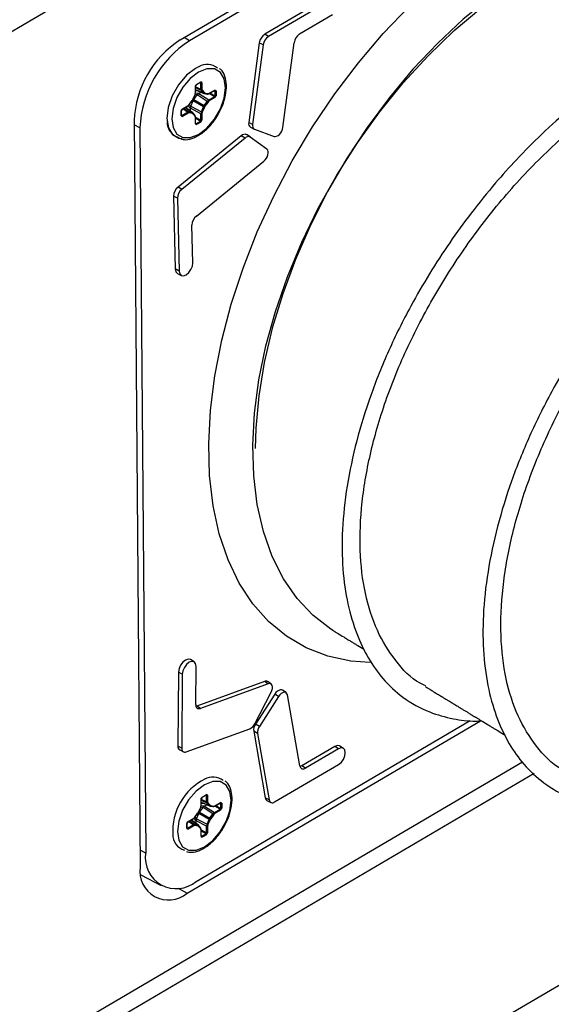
# Model space of a CAD drawing. Header units: inches. Extents: x 0.3 to 33.8, y 0.2 to 21.7.
# Tile 187 of 209: x 29.926 to 30.331, y 15.038 to 15.788. Entities that reach past the tile are written whole.
import ezdxf

# ---------------------------------------------------------------- set-up
doc = ezdxf.new("R2010")
doc.units = ezdxf.units.IN
doc.header["$MEASUREMENT"] = 0

msp = doc.modelspace()

# ---------------------------------------------------------------- linework, layer by layer
at = {"color": 7, "linetype": 'Continuous', "lineweight": 25}
for p, q in [((31.03787, 16.4363), (29.55301, 15.56342)), ((30.04861, 15.7731), (30.54356, 16.06406)), ((30.53653, 16.05503), (30.05572, 15.77238)), ((30.16164, 15.80609), (30.11293, 15.77731)), ((30.16447, 15.80434), (30.11576, 15.77556)), ((30.1395, 15.77757), (30.16459, 15.79239)), ((30.11576, 15.77556), (30.11293, 15.77731)), ((30.05572, 15.77238), (30.05162, 15.77487)), ((30.10879, 15.77082), (30.10082, 15.71022)), ((30.11172, 15.76922), (30.10375, 15.70862)), ((30.11172, 15.76922), (30.10879, 15.77082)), ((30.12677, 15.70632), (30.13526, 15.77092)), ((30.06097, 15.73914), (30.06012, 15.73767)), ((30.06085, 15.73886), (30.06418, 15.74078)), ((30.06097, 15.73914), (30.0643, 15.74106)), ((30.06434, 15.74055), (30.064, 15.74068)), ((30.0642, 15.74083), (30.06434, 15.74055)), ((30.06515, 15.74057), (30.0643, 15.74106)), ((30.06434, 15.73559), (30.06434, 15.74055)), ((30.06515, 15.74057), (30.06515, 15.73561)), ((30.05831, 15.72786), (30.05985, 15.73148)), ((30.05843, 15.72787), (30.05998, 15.73149)), ((30.06162, 15.73112), (30.05996, 15.73144)), ((30.06278, 15.73219), (30.06011, 15.73248)), ((30.06012, 15.73271), (30.06012, 15.73767)), ((30.0603, 15.73295), (30.0603, 15.73792)), ((30.0603, 15.73743), (30.06434, 15.73559)), ((30.06468, 15.73445), (30.0603, 15.73645)), ((30.0603, 15.73521), (30.06622, 15.73261)), ((30.0603, 15.73509), (30.0666, 15.73232)), ((30.06104, 15.73477), (30.0603, 15.73472)), ((30.06213, 15.73429), (30.0603, 15.73424)), ((30.06278, 15.73219), (30.06456, 15.73322)), ((30.06278, 15.73219), (30.07036, 15.72728)), ((30.06622, 15.73261), (30.06468, 15.73445)), ((30.06542, 15.7347), (30.06696, 15.73285)), ((30.06693, 15.73222), (30.0693, 15.73181)), ((30.06746, 15.73257), (30.06982, 15.73215)), ((30.07062, 15.7321), (30.07492, 15.73458)), ((30.07466, 15.72977), (30.07063, 15.7321)), ((30.07075, 15.73237), (30.07505, 15.73485)), ((30.07147, 15.73258), (30.07508, 15.7305)), ((30.07508, 15.73434), (30.07475, 15.73448)), ((30.07495, 15.73462), (30.07508, 15.73434)), ((30.07589, 15.73436), (30.07505, 15.73485)), ((30.07508, 15.7305), (30.07508, 15.73434)), ((30.07589, 15.73436), (30.07589, 15.73052)), ((30.05545, 15.72385), (30.05781, 15.727)), ((30.0555, 15.72374), (30.05787, 15.72689)), ((30.05664, 15.72249), (30.05836, 15.72654)), ((30.05836, 15.72654), (30.05785, 15.72687)), ((30.06622, 15.722), (30.05836, 15.72654)), ((30.05898, 15.72761), (30.05844, 15.72789)), ((30.05898, 15.72761), (30.06162, 15.73112)), ((30.05898, 15.72761), (30.06684, 15.72307)), ((30.06921, 15.72622), (30.06162, 15.73112)), ((30.06684, 15.72307), (30.06921, 15.72622)), ((30.06982, 15.72572), (30.06746, 15.72257)), ((30.07036, 15.72728), (30.07466, 15.72977)), ((30.07505, 15.72906), (30.07075, 15.72657)), ((30.07508, 15.7305), (30.07466, 15.72977)), ((30.07505, 15.72906), (30.07589, 15.73052)), ((30.05022, 15.72052), (30.04938, 15.71906)), ((30.04938, 15.71521), (30.04938, 15.71906)), ((30.04955, 15.71546), (30.04955, 15.7193)), ((30.04983, 15.71544), (30.05413, 15.71792)), ((30.0501, 15.72025), (30.0544, 15.72273)), ((30.05022, 15.72052), (30.05452, 15.723)), ((30.05452, 15.71721), (30.05022, 15.71472)), ((30.05413, 15.71792), (30.05052, 15.72049)), ((30.05137, 15.72098), (30.05529, 15.71819)), ((30.05766, 15.71777), (30.05244, 15.7216)), ((30.05809, 15.71759), (30.05254, 15.72166)), ((30.05319, 15.72118), (30.05286, 15.72184)), ((30.05415, 15.72048), (30.05328, 15.72208)), ((30.0563, 15.72096), (30.05471, 15.72312)), ((30.05529, 15.71819), (30.05766, 15.71777)), ((30.05781, 15.71701), (30.05545, 15.71742)), ((30.05664, 15.72249), (30.05553, 15.72378)), ((30.0563, 15.7189), (30.0563, 15.72096)), ((30.06434, 15.71685), (30.0563, 15.72096)), ((30.05664, 15.72249), (30.06468, 15.71838)), ((30.05985, 15.71488), (30.05831, 15.71672)), ((30.05989, 15.71551), (30.05834, 15.71735)), ((30.06434, 15.71188), (30.06434, 15.71685)), ((30.06468, 15.71838), (30.06622, 15.722)), ((30.06515, 15.71687), (30.06515, 15.7119)), ((30.06696, 15.72172), (30.06542, 15.71809)), ((30.01358, 15.71168), (30.01811, 15.14274)), ((30.04938, 15.71521), (30.05022, 15.71472)), ((30.04983, 15.71544), (30.04952, 15.71542)), ((30.04955, 15.71566), (30.04983, 15.71544)), ((30.06012, 15.709), (30.06012, 15.71397)), ((30.06012, 15.709), (30.06097, 15.70852)), ((30.06058, 15.70923), (30.06027, 15.70921)), ((30.0603, 15.70925), (30.0603, 15.71421)), ((30.0603, 15.71421), (30.06434, 15.71188)), ((30.06391, 15.71115), (30.0603, 15.71324)), ((30.0603, 15.70945), (30.06058, 15.70923)), ((30.06058, 15.70923), (30.06391, 15.71115)), ((30.0643, 15.71044), (30.06097, 15.70852)), ((30.06434, 15.71188), (30.06391, 15.71115)), ((30.0643, 15.71044), (30.06515, 15.7119)), ((30.10375, 15.70862), (30.10082, 15.71022)), ((30.01789, 15.70604), (30.01361, 15.70839)), ((30.01789, 15.70604), (30.02229, 15.15336)), ((30.10209, 15.7066), (30.10498, 15.70509)), ((30.10521, 15.70499), (30.12006, 15.69952)), ((30.09508, 15.70002), (30.04693, 15.66088)), ((30.09793, 15.69828), (30.04978, 15.65915)), ((30.09793, 15.69828), (30.09508, 15.70002)), ((30.10176, 15.69911), (30.09901, 15.70086)), ((30.11458, 15.68979), (30.10186, 15.69904)), ((30.06097, 15.63889), (30.11231, 15.68062)), ((30.04978, 15.65915), (30.04693, 15.66088)), ((30.04354, 15.65399), (30.04483, 15.59851)), ((30.04646, 15.65242), (30.04354, 15.65399)), ((30.04646, 15.65242), (30.04776, 15.59693)), ((30.05817, 15.60326), (30.0575, 15.63184)), ((30.04776, 15.59693), (30.04483, 15.59851)), ((30.04648, 15.59518), (30.04937, 15.59367)), ((30.05918, 15.29912), (30.05642, 15.30088)), ((30.04728, 15.29143), (30.04687, 15.23494)), ((30.0502, 15.28985), (30.04728, 15.29143)), ((30.0502, 15.28985), (30.0498, 15.23337)), ((30.0604, 15.26666), (30.06061, 15.29576)), ((30.11267, 15.28424), (30.06115, 15.2655)), ((30.11548, 15.28248), (30.06396, 15.26374)), ((30.11548, 15.28248), (30.11267, 15.28424)), ((30.11773, 15.28237), (30.11497, 15.28413)), ((30.10542, 15.25201), (30.11788, 15.27606)), ((30.12056, 15.27451), (30.10594, 15.25172)), ((30.12345, 15.27283), (30.12056, 15.27451)), ((30.12914, 15.27576), (30.12638, 15.27751)), ((30.13965, 15.21988), (30.13021, 15.27394)), ((30.12345, 15.27283), (30.10883, 15.25003)), ((30.06115, 15.2655), (30.06057, 15.26534)), ((30.06396, 15.26374), (30.06115, 15.2655)), ((30.05379, 15.12288), (30.27716, 15.25419)), ((30.06082, 15.13191), (30.26936, 15.25451)), ((30.10883, 15.25003), (30.10594, 15.25172)), ((30.05319, 15.23058), (30.10152, 15.24816)), ((30.10452, 15.24628), (30.11337, 15.19557)), ((30.10744, 15.24472), (30.10452, 15.24628)), ((30.10744, 15.24472), (30.11629, 15.19401)), ((30.0498, 15.23337), (30.04687, 15.23494)), ((30.04819, 15.23211), (30.05109, 15.2306)), ((30.16621, 15.23467), (30.14112, 15.22)), ((30.16904, 15.23293), (30.14395, 15.21825)), ((30.16904, 15.23293), (30.16621, 15.23467)), ((30.17284, 15.23326), (30.17009, 15.23501)), ((30.30912, 15.22278), (29.75311, 14.89593)), ((30.31799, 15.214), (29.77349, 14.89392)), ((30.1204, 15.19246), (30.16911, 15.22095)), ((30.14395, 15.21825), (30.14112, 15.22)), ((30.06529, 15.1962), (30.06445, 15.19474)), ((30.06445, 15.18978), (30.06445, 15.19474)), ((30.06462, 15.19002), (30.06462, 15.19499)), ((30.06462, 15.1945), (30.06866, 15.19265)), ((30.069, 15.19152), (30.06462, 15.19352)), ((30.06462, 15.19228), (30.07054, 15.18968)), ((30.06462, 15.19216), (30.07092, 15.18939)), ((30.06537, 15.19184), (30.06462, 15.19179)), ((30.06645, 15.19136), (30.06462, 15.19131)), ((30.06517, 15.19593), (30.0685, 15.19785)), ((30.06529, 15.1962), (30.06862, 15.19813)), ((30.06866, 15.19762), (30.06832, 15.19775)), ((30.06852, 15.1979), (30.06866, 15.19762)), ((30.06947, 15.19764), (30.06862, 15.19813)), ((30.06866, 15.19265), (30.06866, 15.19762)), ((30.07054, 15.18968), (30.069, 15.19152)), ((30.06947, 15.19764), (30.06947, 15.19267)), ((30.06974, 15.19177), (30.07128, 15.18992)), ((30.07494, 15.18916), (30.07924, 15.19165)), ((30.07507, 15.18944), (30.07937, 15.19192)), ((30.0794, 15.19141), (30.07907, 15.19154)), ((30.07927, 15.19169), (30.0794, 15.19141)), ((30.08021, 15.19143), (30.07937, 15.19192)), ((30.0794, 15.18757), (30.0794, 15.19141)), ((30.08021, 15.19143), (30.08021, 15.18759)), ((30.11629, 15.19401), (30.11337, 15.19557)), ((30.11462, 15.19362), (30.11751, 15.19211)), ((30.05977, 15.18092), (30.06213, 15.18407)), ((30.05982, 15.18081), (30.06219, 15.18396)), ((30.06269, 15.18361), (30.06217, 15.18394)), ((30.06263, 15.18492), (30.06417, 15.18855)), ((30.06275, 15.18493), (30.0643, 15.18856)), ((30.0633, 15.18468), (30.06276, 15.18496)), ((30.0633, 15.18468), (30.06594, 15.18819)), ((30.0633, 15.18468), (30.07116, 15.18014)), ((30.06594, 15.18819), (30.06428, 15.18851)), ((30.0671, 15.18926), (30.06443, 15.18955)), ((30.07353, 15.18329), (30.06594, 15.18819)), ((30.0671, 15.18926), (30.06889, 15.19029)), ((30.0671, 15.18926), (30.07468, 15.18435)), ((30.07125, 15.18929), (30.07362, 15.18888)), ((30.07178, 15.18964), (30.07415, 15.18922)), ((30.07468, 15.18435), (30.07898, 15.18683)), ((30.07898, 15.18683), (30.07495, 15.18916)), ((30.07937, 15.18612), (30.07507, 15.18364)), ((30.07579, 15.18965), (30.0794, 15.18757)), ((30.0794, 15.18757), (30.07898, 15.18683)), ((30.07937, 15.18612), (30.08021, 15.18759)), ((30.05454, 15.17759), (30.0537, 15.17612)), ((30.05387, 15.17252), (30.05387, 15.17637)), ((30.05442, 15.17731), (30.05872, 15.1798)), ((30.05454, 15.17759), (30.05884, 15.18007)), ((30.05846, 15.17499), (30.05484, 15.17756)), ((30.05569, 15.17805), (30.05961, 15.17526)), ((30.06198, 15.17484), (30.05676, 15.17866)), ((30.06241, 15.17466), (30.05686, 15.17872)), ((30.05752, 15.17824), (30.05718, 15.17891)), ((30.05847, 15.17754), (30.0576, 15.17915)), ((30.06062, 15.17803), (30.05903, 15.18019)), ((30.06096, 15.17956), (30.05985, 15.18085)), ((30.06062, 15.17597), (30.06062, 15.17803)), ((30.06866, 15.17392), (30.06062, 15.17803)), ((30.06096, 15.17956), (30.06269, 15.18361)), ((30.06096, 15.17956), (30.069, 15.17545)), ((30.07054, 15.17907), (30.06269, 15.18361)), ((30.069, 15.17545), (30.07054, 15.17907)), ((30.07128, 15.17879), (30.06974, 15.17516)), ((30.07116, 15.18014), (30.07353, 15.18329)), ((30.07415, 15.18279), (30.07178, 15.17964)), ((30.0537, 15.17228), (30.0537, 15.17612)), ((30.0537, 15.17228), (30.05454, 15.17179)), ((30.05416, 15.1725), (30.05384, 15.17248)), ((30.05387, 15.17273), (30.05416, 15.1725)), ((30.05416, 15.1725), (30.05846, 15.17499)), ((30.05884, 15.17427), (30.05454, 15.17179)), ((30.05961, 15.17526), (30.06198, 15.17484)), ((30.06213, 15.17407), (30.05977, 15.17449)), ((30.06417, 15.17195), (30.06263, 15.17379)), ((30.06421, 15.17258), (30.06266, 15.17442)), ((30.06445, 15.16607), (30.06445, 15.17104)), ((30.06462, 15.16632), (30.06462, 15.17128)), ((30.06462, 15.17128), (30.06866, 15.16895)), ((30.06823, 15.16822), (30.06462, 15.1703)), ((30.06866, 15.16895), (30.06823, 15.16822)), ((30.06862, 15.16751), (30.06947, 15.16897)), ((30.06866, 15.16895), (30.06866, 15.17392)), ((30.06947, 15.17394), (30.06947, 15.16897)), ((30.06445, 15.16607), (30.06529, 15.16558)), ((30.0649, 15.1663), (30.06459, 15.16628)), ((30.06462, 15.16652), (30.0649, 15.1663)), ((30.0649, 15.1663), (30.06823, 15.16822)), ((30.06862, 15.16751), (30.06529, 15.16558)), ((30.02229, 15.15336), (30.018, 15.1557)), ((30.01853, 15.13702), (30.03397, 15.12876)), ((30.46293, 15.12681), (29.93913, 14.81889)), ((30.04704, 15.12678), (30.05379, 15.12288))]:
    msp.add_line(p, q, dxfattribs=at)
at = {"color": 7, "linetype": 'Continuous', "lineweight": 25, "flags": 128}
for points in [[(30.30033, 15.81664), (30.284, 15.80503), (30.26405, 15.78879), (30.2446, 15.77063), (30.22581, 15.75072), (30.20787, 15.72924), (30.19094, 15.70641), (30.17518, 15.68242), (30.16074, 15.65751), (30.14776, 15.6319), (30.13634, 15.60584), (30.12661, 15.57957), (30.11865, 15.55334), (30.11254, 15.52738), (30.10833, 15.50194), (30.10606, 15.47727), (30.10563, 15.46162)], [(30.19312, 15.29865), (30.17861, 15.2998), (30.16094, 15.30357), (30.14449, 15.30989), (30.12939, 15.3187), (30.11577, 15.32992), (30.10377, 15.34346), (30.09348, 15.3592), (30.08499, 15.377), (30.07837, 15.3967), (30.0737, 15.41813), (30.071, 15.4411), (30.0703, 15.4654), (30.07161, 15.49084), (30.07492, 15.51717), (30.08019, 15.54418), (30.08738, 15.57162), (30.09643, 15.59925), (30.10725, 15.62683), (30.11976, 15.65412), (30.13384, 15.68087), (30.14937, 15.70686), (30.16621, 15.73185), (30.18421, 15.75562), (30.20322, 15.77797), (30.22307, 15.7987)], [(30.16541, 15.32278), (30.16327, 15.32413), (30.1496, 15.33471), (30.13753, 15.34755), (30.12717, 15.36254), (30.11862, 15.37955), (30.11196, 15.39842), (30.10726, 15.41898), (30.10454, 15.44102), (30.10385, 15.46436), (30.10518, 15.48877), (30.10852, 15.51403), (30.11384, 15.53991), (30.1211, 15.56617), (30.13022, 15.59256), (30.14113, 15.61884), (30.15372, 15.64478), (30.16787, 15.67012), (30.18345, 15.69464), (30.20033, 15.7181), (30.21834, 15.7403), (30.23732, 15.76103), (30.25709, 15.7801), (30.27747, 15.79732)], [(30.06305, 15.75278), (30.06015, 15.7513), (30.05339, 15.74609), (30.0473, 15.73892), (30.0425, 15.73049), (30.03944, 15.72164), (30.03843, 15.71322), (30.03957, 15.70607), (30.04274, 15.70087), (30.04763, 15.69815), (30.04997, 15.69782)], [(30.06263, 15.7011), (30.06898, 15.70591), (30.07469, 15.71258), (30.07923, 15.72044), (30.08215, 15.72873), (30.08315, 15.73663), (30.08215, 15.74337), (30.07923, 15.7483), (30.07469, 15.75092), (30.06898, 15.75098), (30.06263, 15.74848), (30.05629, 15.74366), (30.05058, 15.73699), (30.04604, 15.72913), (30.04312, 15.72084), (30.04212, 15.71294), (30.04312, 15.7062), (30.04604, 15.70128), (30.05058, 15.69866), (30.05629, 15.69859), (30.06263, 15.7011)], [(30.06684, 15.73225), (30.06692, 15.73223), (30.06693, 15.73222)], [(30.05834, 15.71735), (30.05834, 15.71736), (30.05827, 15.71742)], [(30.12006, 15.69952), (30.12097, 15.69939), (30.12201, 15.69962), (30.12309, 15.70021), (30.12414, 15.7011), (30.1251, 15.70224), (30.12589, 15.70355), (30.12646, 15.70494), (30.12677, 15.70632)], [(30.11231, 15.68062), (30.11333, 15.68162), (30.11423, 15.68283), (30.11494, 15.68418), (30.11541, 15.68558), (30.11562, 15.68693), (30.11554, 15.68813), (30.11519, 15.68911), (30.11458, 15.68979)], [(30.04483, 15.59851), (30.04529, 15.59644), (30.04648, 15.59518)], [(30.04776, 15.59693), (30.04821, 15.59491), (30.04938, 15.59367), (30.0511, 15.59341), (30.0531, 15.59417), (30.05508, 15.59583), (30.05674, 15.59814), (30.05782, 15.60075), (30.05817, 15.60326)], [(30.05642, 15.30088), (30.05636, 15.30091), (30.05465, 15.30127), (30.05262, 15.30059), (30.05059, 15.29897), (30.04886, 15.29666), (30.0477, 15.29401), (30.04728, 15.29143)], [(30.06061, 15.29576), (30.06023, 15.29784), (30.05912, 15.29916), (30.05744, 15.29951), (30.05545, 15.29884), (30.05346, 15.29725), (30.05176, 15.29498), (30.05062, 15.29238), (30.0502, 15.28985)], [(30.11788, 15.27606), (30.11846, 15.27744), (30.1188, 15.27882), (30.11885, 15.2801), (30.11863, 15.2812), (30.11814, 15.28203), (30.11741, 15.28254), (30.11651, 15.28269), (30.11548, 15.28248)], [(30.12638, 15.27751), (30.12572, 15.27779), (30.12473, 15.2778), (30.12365, 15.27744), (30.12254, 15.27674), (30.12149, 15.27574), (30.12056, 15.27451)], [(30.13021, 15.27394), (30.12988, 15.27494), (30.12929, 15.27565), (30.12849, 15.27603), (30.12753, 15.27604), (30.12647, 15.27569), (30.12539, 15.27501), (30.12436, 15.27403), (30.12345, 15.27283)], [(30.17009, 15.23501), (30.16997, 15.23508), (30.16824, 15.2354), (30.16621, 15.23467)], [(30.16911, 15.22095), (30.1711, 15.22257), (30.17278, 15.22485), (30.1739, 15.22746), (30.17428, 15.22998), (30.17387, 15.23204), (30.17273, 15.23332), (30.17104, 15.23364), (30.16904, 15.23293)], [(30.14112, 15.22), (30.14038, 15.21964), (30.13974, 15.21946)], [(30.06696, 15.15816), (30.0733, 15.16298), (30.07902, 15.16965), (30.08355, 15.17751), (30.08647, 15.1858), (30.08747, 15.1937), (30.08647, 15.20044), (30.08355, 15.20536), (30.07902, 15.20799), (30.0733, 15.20805), (30.06696, 15.20555), (30.06062, 15.20073), (30.0549, 15.19406), (30.05036, 15.1862), (30.04744, 15.17791), (30.04644, 15.17001), (30.04744, 15.16327), (30.05036, 15.15835), (30.0549, 15.15573), (30.06062, 15.15566), (30.06696, 15.15816)], [(30.07116, 15.18932), (30.07124, 15.18929), (30.07125, 15.18929)], [(30.06266, 15.17442), (30.06266, 15.17442), (30.06259, 15.17448)]]:
    msp.add_lwpolyline(points, dxfattribs=at)
at = {"color": 7, "linetype": 'Continuous', "lineweight": 25}
for centre, radius, start, end in [((30.11809, 15.76945), 0.0094, 123.32812, 171.66785), ((30.14478, 15.76953), 0.00962, 123.32812, 171.66785), ((30.09035, 15.70859), 0.07683, 122.90656, 177.69869), ((30.1008, 15.70271), 0.08298, 122.90656, 177.69869), ((30.1208, 15.76789), 0.00918, 123.32812, 171.66785), ((30.0691, 15.74091), 0.01335, 53.36419, 118.44416), ((30.06067, 15.73911), 0.0003, 306.38791, 5.8904), ((30.064, 15.74103), 0.000299, 305.32678, 5.9854), ((30.06472, 15.7414), 0.000932, 245.69285, 297.19481), ((30.05991, 15.73159), 0.000122, 242.8224, 305.9628), ((30.06, 15.73795), 0.0003, 294.08862, 353.79255), ((30.06, 15.73298), 0.000298, 294.01017, 354.66969), ((30.06472, 15.73644), 0.000932, 245.69285, 297.19481), ((30.06489, 15.73506), 0.000645, 251.17547, 325.73665), ((30.06643, 15.73322), 0.000645, 251.17547, 325.73665), ((30.06697, 15.73274), 0.000517, 265.58342, 340.87644), ((30.06934, 15.73232), 0.000517, 265.58342, 340.87644), ((30.0705, 15.73235), 0.000279, 239.65394, 295.89413), ((30.07045, 15.73234), 0.000299, 305.32678, 5.9854), ((30.07475, 15.73482), 0.000299, 305.32678, 5.9854), ((30.07547, 15.73519), 0.000932, 245.69285, 297.19481), ((30.05775, 15.7269), 0.000122, 354.01256, 57.16701), ((30.05836, 15.72797), 0.000122, 242.8224, 305.9628), ((30.06775, 15.72378), 0.00284, 43.04626, 59.12023), ((30.06982, 15.72653), 0.000932, 2.80112, 54.31076), ((30.07412, 15.72901), 0.000932, 2.80112, 54.31076), ((30.07547, 15.73135), 0.000932, 245.69285, 297.19481), ((30.04925, 15.71933), 0.0003, 294.08862, 353.79255), ((30.04992, 15.72049), 0.0003, 306.38791, 5.8904), ((30.05359, 15.71716), 0.000932, 2.80112, 54.31076), ((30.05422, 15.72297), 0.000299, 305.32678, 5.9854), ((30.05486, 15.7177), 0.000645, 334.26171, 48.82895), ((30.05538, 15.72375), 0.000122, 354.01256, 57.16701), ((30.05723, 15.71729), 0.000645, 334.26171, 48.82895), ((30.05794, 15.71706), 0.000501, 317.71376, 35.81779), ((30.06472, 15.7177), 0.000932, 245.69285, 297.19481), ((30.06606, 15.72086), 0.00284, 240.88433, 256.94612), ((30.06761, 15.72449), 0.00284, 240.88433, 256.94612), ((30.06538, 15.72063), 0.00284, 43.04626, 59.12023), ((30.05124, 15.71072), 0.01268, 179.82883, 252.86727), ((30.04926, 15.71548), 0.000291, 293.09418, 355.58568), ((30.04929, 15.71468), 0.000932, 2.80112, 54.31076), ((30.05948, 15.71521), 0.000501, 317.71376, 35.81779), ((30.06001, 15.71424), 0.000291, 293.09418, 355.58568), ((30.06001, 15.70927), 0.000291, 293.09418, 355.58568), ((30.06002, 15.71419), 0.000279, 4.10691, 60.35458), ((30.06004, 15.70847), 0.000932, 2.80112, 54.31076), ((30.06337, 15.71039), 0.000932, 2.80112, 54.31076), ((30.06472, 15.71273), 0.000932, 245.69285, 297.19481), ((30.10402, 15.70931), 0.00333, 164.09549, 234.38948), ((30.10676, 15.70772), 0.00314, 163.38033, 240.48946), ((30.09763, 15.69769), 0.00345, 66.61173, 137.596), ((30.1004, 15.69606), 0.00332, 63.72279, 137.95346), ((30.05287, 15.65368), 0.00934, 129.48838, 178.06715), ((30.05558, 15.65211), 0.00912, 129.48838, 178.06715), ((30.06705, 15.63152), 0.00955, 129.48838, 178.06715), ((30.11371, 15.28196), 0.00251, 59.86347, 114.61585), ((30.06295, 15.26614), 0.0026, 168.4831, 292.6525), ((30.09824, 15.25538), 0.00793, 294.36823, 334.86802), ((30.11261, 15.24706), 0.00813, 145.08841, 185.54251), ((30.11534, 15.24549), 0.00794, 145.08841, 185.54251), ((30.04978, 15.23458), 0.00293, 172.80792, 237.14364), ((30.05223, 15.23287), 0.00248, 168.4831, 292.6525), ((30.14223, 15.2202), 0.0026, 187.13965, 311.36434), ((30.08754, 15.16997), 0.04469, 116.8318, 183.17357), ((30.07342, 15.19798), 0.01335, 53.36419, 118.44416), ((30.06432, 15.19501), 0.0003, 294.08862, 353.79255), ((30.06499, 15.19617), 0.0003, 306.38791, 5.8904), ((30.06832, 15.1981), 0.000299, 305.32678, 5.9854), ((30.06904, 15.19847), 0.000932, 245.69285, 297.19481), ((30.06904, 15.1935), 0.000932, 245.69285, 297.19481), ((30.06921, 15.19213), 0.000645, 251.17547, 325.73665), ((30.07907, 15.19189), 0.000299, 305.32678, 5.9854), ((30.07979, 15.19226), 0.000932, 245.69285, 297.19481), ((30.11591, 15.19582), 0.00255, 185.76907, 239.59991), ((30.11876, 15.19432), 0.00248, 187.13965, 311.36434), ((30.06207, 15.18397), 0.000122, 354.01256, 57.16701), ((30.06268, 15.18503), 0.000122, 242.8224, 305.9628), ((30.06423, 15.18866), 0.000122, 242.8224, 305.9628), ((30.06432, 15.19005), 0.000298, 294.01017, 354.66969), ((30.07075, 15.19029), 0.000645, 251.17547, 325.73665), ((30.07129, 15.18981), 0.000517, 265.58342, 340.87644), ((30.07366, 15.18939), 0.000517, 265.58342, 340.87644), ((30.07482, 15.18941), 0.000279, 239.65394, 295.89413), ((30.07414, 15.1836), 0.000932, 2.80112, 54.31076), ((30.07477, 15.18941), 0.000299, 305.32678, 5.9854), ((30.07844, 15.18608), 0.000932, 2.80112, 54.31076), ((30.07979, 15.18842), 0.000932, 245.69285, 297.19481), ((30.05358, 15.1764), 0.0003, 294.08862, 353.79255), ((30.05424, 15.17756), 0.0003, 306.38791, 5.8904), ((30.05855, 15.18004), 0.000299, 305.32678, 5.9854), ((30.0597, 15.18082), 0.000122, 354.01256, 57.16701), ((30.07193, 15.18156), 0.00284, 240.88433, 256.94612), ((30.0697, 15.1777), 0.00284, 43.04626, 59.12023), ((30.07207, 15.18085), 0.00284, 43.04626, 59.12023), ((30.05358, 15.17255), 0.000291, 293.09418, 355.58568), ((30.05361, 15.17175), 0.000932, 2.80112, 54.31076), ((30.05791, 15.17423), 0.000932, 2.80112, 54.31076), ((30.05918, 15.17477), 0.000645, 334.26171, 48.82895), ((30.06155, 15.17435), 0.000645, 334.26171, 48.82895), ((30.06226, 15.17413), 0.000501, 317.71376, 35.81779), ((30.0638, 15.17228), 0.000501, 317.71376, 35.81779), ((30.06433, 15.1713), 0.000291, 293.09418, 355.58568), ((30.06434, 15.17126), 0.000279, 4.10691, 60.35458), ((30.06904, 15.17476), 0.000932, 245.69285, 297.19481), ((30.06904, 15.1698), 0.000932, 245.69285, 297.19481), ((30.07038, 15.17793), 0.00284, 240.88433, 256.94612), ((30.05556, 15.16779), 0.01268, 179.82883, 252.86727), ((30.06433, 15.16634), 0.000291, 293.09418, 355.58568), ((30.06436, 15.16554), 0.000932, 2.80112, 54.31076), ((30.06769, 15.16746), 0.000932, 2.80112, 54.31076), ((30.04562, 15.14995), 0.02359, 171.70005, 310.10461), ((30.03972, 15.13958), 0.02184, 171.70005, 310.10461)]:
    msp.add_arc(centre, radius, start, end, dxfattribs=at)
for centre, major_axis, ratio, start_param, end_param in [((30.05842, 15.73173), (0.00121, 0.00208), 0.578685, 4.924423, 5.500063), ((30.06278, 15.72973), (0.00149, 0.00261), 0.578684, 0.782959, 1.358599), ((30.06642, 15.73684), (0.00146, 0.00263), 0.569433, 2.348321, 2.923961), ((30.06685, 15.73659), (0.00121, 0.00208), 0.576068, 2.360706, 2.936346), ((30.06797, 15.735), (0.00145, 0.00264), 0.575819, 2.922318, 3.335709), ((30.06839, 15.73476), (0.0012, 0.00209), 0.575088, 2.934817, 3.348207), ((30.07033, 15.73458), (0.00145, 0.00264), 0.583456, 3.336499, 3.912138), ((30.07075, 15.73434), (0.0012, 0.00209), 0.576067, 3.346678, 3.922318), ((30.05688, 15.72811), (0.0012, 0.00208), 0.579685, 4.505612, 4.919002), ((30.06015, 15.72622), (0.0015, 0.0026), 0.579685, 1.364019, 1.77741), ((30.07033, 15.72485), (0.00152, 0.00259), 0.565103, 0.790278, 1.365918), ((30.07075, 15.72461), (0.00119, 0.00208), 0.578684, 0.782959, 1.358599), ((30.05409, 15.71548), (0.00155, 0.00258), 0.569435, 0.217471, 0.793111), ((30.05452, 15.72497), (0.00119, 0.00208), 0.578684, 3.924552, 4.500192), ((30.05452, 15.71524), (0.0012, 0.00209), 0.576067, 0.205085, 0.780725), ((30.05843, 15.72219), (0.00151, 0.0026), 0.578685, 1.78283, 2.35847), ((30.05646, 15.71507), (0.00156, 0.00257), 0.575821, 6.088908, 6.502298), ((30.05688, 15.71482), (0.0012, 0.00209), 0.575088, 6.07641, 6.4898), ((30.06642, 15.71809), (0.00148, 0.00261), 0.565103, 1.775514, 2.351154), ((30.06685, 15.71785), (0.00121, 0.00208), 0.578685, 1.78283, 2.35847), ((30.06797, 15.72171), (0.0015, 0.0026), 0.564224, 1.36402, 1.777411), ((30.06839, 15.72146), (0.0012, 0.00208), 0.579685, 1.364019, 1.77741), ((30.058, 15.71323), (0.00156, 0.00257), 0.583458, 5.512477, 6.088116), ((30.05842, 15.71298), (0.00121, 0.00208), 0.576068, 5.502298, 6.077938), ((30.07075, 15.19391), (0.00146, 0.00263), 0.569433, 2.348321, 2.923961), ((30.07117, 15.19366), (0.00121, 0.00208), 0.576068, 2.360706, 2.936346), ((30.0612, 15.18518), (0.0012, 0.00208), 0.579685, 4.505612, 4.919002), ((30.06447, 15.18329), (0.0015, 0.0026), 0.579685, 1.364019, 1.77741), ((30.06274, 15.1888), (0.00121, 0.00208), 0.578685, 4.924423, 5.500063), ((30.0671, 15.1868), (0.00149, 0.00261), 0.578684, 0.782959, 1.358599), ((30.07229, 15.19207), (0.00145, 0.00264), 0.575819, 2.922318, 3.335709), ((30.07271, 15.19182), (0.0012, 0.00209), 0.575088, 2.934817, 3.348207), ((30.07465, 15.19165), (0.00145, 0.00264), 0.583456, 3.336499, 3.912138), ((30.07465, 15.18192), (0.00152, 0.00259), 0.565103, 0.790278, 1.365918), ((30.07507, 15.19141), (0.0012, 0.00209), 0.576067, 3.346678, 3.922318), ((30.05884, 15.18204), (0.00119, 0.00208), 0.578684, 3.924552, 4.500192), ((30.06275, 15.17925), (0.00151, 0.0026), 0.578685, 1.78283, 2.35847), ((30.07229, 15.17878), (0.0015, 0.0026), 0.564224, 1.36402, 1.777411), ((30.07271, 15.17853), (0.0012, 0.00208), 0.579685, 1.364019, 1.77741), ((30.07507, 15.18168), (0.00119, 0.00208), 0.578684, 0.782959, 1.358599), ((30.05841, 15.17255), (0.00155, 0.00258), 0.569435, 0.217471, 0.793111), ((30.05884, 15.1723), (0.0012, 0.00209), 0.576067, 0.205085, 0.780725), ((30.06078, 15.17213), (0.00156, 0.00257), 0.575821, 6.088908, 6.502298), ((30.0612, 15.17189), (0.0012, 0.00209), 0.575088, 6.07641, 6.4898), ((30.06232, 15.17029), (0.00156, 0.00257), 0.583458, 5.512477, 6.088116), ((30.06274, 15.17005), (0.00121, 0.00208), 0.576068, 5.502298, 6.077938), ((30.07075, 15.17516), (0.00148, 0.00261), 0.565103, 1.775514, 2.351154), ((30.07117, 15.17491), (0.00121, 0.00208), 0.578685, 1.78283, 2.35847)]:
    msp.add_ellipse(centre, major_axis=major_axis, ratio=ratio, start_param=start_param, end_param=end_param, dxfattribs=at)
for points, knots in [([(30.2355, 15.28081), (30.23407, 15.28147), (30.22499, 15.28565), (30.21219, 15.29955), (30.19781, 15.3223), (30.18867, 15.35083), (30.18474, 15.38376), (30.18627, 15.42041), (30.19309, 15.45967), (30.20519, 15.50061), (30.22254, 15.54231), (30.24464, 15.58359), (30.27079, 15.62329), (30.30058, 15.66052), (30.3336, 15.69439), (30.36889, 15.7239), (30.40538, 15.74827), (30.44249, 15.76697), (30.47961, 15.77942), (30.51567, 15.7853), (30.54948, 15.78427), (30.57907, 15.77767), (30.59553, 15.76831), (30.60296, 15.76408)], [0, 0, 0, 0, 0.009463, 0.059775, 0.10946, 0.159144, 0.209456, 0.259769, 0.309453, 0.359138, 0.40945, 0.459762, 0.509447, 0.559131, 0.609443, 0.659755, 0.70944, 0.759124, 0.809437, 0.859749, 0.909433, 0.959118, 1, 1, 1, 1]), ([(30.43323, 15.77709), (30.42262, 15.77182), (30.40215, 15.76167), (30.37301, 15.74244), (30.34703, 15.72234), (30.32446, 15.70216), (30.3053, 15.68286), (30.28732, 15.66279), (30.27027, 15.64167), (30.25346, 15.61851), (30.23808, 15.59486), (30.22225, 15.56744), (30.20684, 15.53632), (30.193, 15.50182), (30.18234, 15.46705), (30.17505, 15.43276), (30.17155, 15.39996), (30.17186, 15.36986), (30.17566, 15.34331), (30.18241, 15.32064), (30.19145, 15.30171), (30.20311, 15.28531), (30.21843, 15.27105), (30.23657, 15.26091), (30.25559, 15.25563), (30.26906, 15.25382), (30.27658, 15.25416), (30.27813, 15.25422)], [0, 0, 0, 0, 0.048088, 0.09273, 0.133507, 0.170162, 0.202568, 0.2307, 0.265557, 0.298073, 0.331303, 0.36512, 0.410872, 0.457076, 0.503864, 0.552163, 0.600762, 0.648149, 0.693966, 0.737296, 0.778198, 0.818085, 0.863641, 0.915253, 0.955627, 0.990834, 1, 1, 1, 1]), ([(30.06218, 15.7001), (30.0633, 15.7008), (30.06654, 15.70284), (30.07166, 15.70768), (30.07691, 15.71474), (30.08093, 15.7227), (30.08339, 15.73087), (30.08411, 15.73873), (30.0828, 15.74542), (30.08078, 15.74977), (30.07881, 15.75096), (30.07851, 15.75115)], [0, 0, 0, 0, 0.068054, 0.197214, 0.326306, 0.455313, 0.584601, 0.71456, 0.845584, 0.976394, 1, 1, 1, 1]), ([(30.06418, 15.74078), (30.06421, 15.7408), (30.06426, 15.74082), (30.06425, 15.74082), (30.06425, 15.74082)], [0, 0, 0, 0, 0.617991, 1, 1, 1, 1]), ([(30.0603, 15.73792), (30.0603, 15.73796), (30.06031, 15.73806), (30.06037, 15.73826), (30.06047, 15.73847), (30.06061, 15.73866), (30.06075, 15.7388), (30.06082, 15.73884), (30.06085, 15.73886)], [0, 0, 0, 0, 0.163173, 0.328473, 0.507416, 0.693885, 0.878418, 1, 1, 1, 1]), ([(30.07492, 15.73458), (30.07495, 15.73459), (30.075, 15.73461), (30.075, 15.73461), (30.075, 15.73461)], [0, 0, 0, 0, 0.617991, 1, 1, 1, 1]), ([(30.04955, 15.7193), (30.04956, 15.71935), (30.04956, 15.71944), (30.04962, 15.71964), (30.04972, 15.71985), (30.04986, 15.72005), (30.05, 15.72018), (30.05007, 15.72023), (30.0501, 15.72025)], [0, 0, 0, 0, 0.163173, 0.328473, 0.507416, 0.693885, 0.878418, 1, 1, 1, 1]), ([(30.34271, 15.21559), (30.34128, 15.21625), (30.3322, 15.22043), (30.3194, 15.23433), (30.30502, 15.25708), (30.29588, 15.28561), (30.29195, 15.31854), (30.29348, 15.35519), (30.3003, 15.39445), (30.3124, 15.43539), (30.32975, 15.47709), (30.35185, 15.51837), (30.378, 15.55807), (30.40779, 15.5953), (30.44081, 15.62917), (30.4761, 15.65868), (30.51259, 15.68305), (30.5497, 15.70175), (30.58682, 15.7142), (30.62288, 15.72008), (30.65669, 15.71905), (30.68628, 15.71245), (30.70274, 15.70309), (30.71017, 15.69886)], [0, 0, 0, 0, 0.009463, 0.059775, 0.10946, 0.159144, 0.209456, 0.259769, 0.309453, 0.359138, 0.40945, 0.459762, 0.509447, 0.559131, 0.609443, 0.659755, 0.70944, 0.759124, 0.809437, 0.859749, 0.909433, 0.959118, 1, 1, 1, 1]), ([(30.04956, 15.71537), (30.04956, 15.71537), (30.04956, 15.71538), (30.04955, 15.71543), (30.04955, 15.71546)], [0, 0, 0, 0, 0.551378, 1, 1, 1, 1]), ([(30.06031, 15.70916), (30.06031, 15.70917), (30.06031, 15.70917), (30.0603, 15.70923), (30.0603, 15.70925)], [0, 0, 0, 0, 0.551378, 1, 1, 1, 1]), ([(30.54044, 15.71187), (30.52983, 15.7066), (30.50936, 15.69645), (30.48022, 15.67722), (30.45424, 15.65712), (30.43167, 15.63694), (30.41251, 15.61764), (30.39453, 15.59757), (30.37748, 15.57645), (30.36067, 15.55329), (30.34529, 15.52964), (30.32946, 15.50222), (30.31405, 15.4711), (30.30021, 15.4366), (30.28955, 15.40183), (30.28227, 15.36754), (30.27876, 15.33474), (30.27907, 15.30464), (30.28287, 15.27809), (30.28962, 15.25542), (30.29866, 15.23649), (30.31032, 15.22009), (30.32564, 15.20583), (30.34378, 15.19569), (30.3628, 15.19041), (30.37628, 15.1886), (30.38379, 15.18894), (30.38534, 15.189)], [0, 0, 0, 0, 0.048088, 0.09273, 0.133507, 0.170162, 0.202568, 0.2307, 0.265557, 0.298073, 0.331303, 0.36512, 0.410872, 0.457076, 0.503864, 0.552163, 0.600762, 0.648149, 0.693966, 0.737296, 0.778198, 0.818085, 0.863641, 0.915253, 0.955627, 0.990834, 1, 1, 1, 1]), ([(30.04895, 15.69757), (30.05025, 15.6973), (30.05337, 15.69665), (30.05799, 15.69791), (30.0611, 15.69953), (30.06218, 15.7001)], [0, 0, 0, 0, 0.316307, 0.76123, 1, 1, 1, 1]), ([(30.1655, 15.32275), (30.16549, 15.32276), (30.16548, 15.32277), (30.16557, 15.32272), (30.16571, 15.32264), (30.16589, 15.32253), (30.16605, 15.32243), (30.16624, 15.32232), (30.16651, 15.32214), (30.16752, 15.32151), (30.1696, 15.32021), (30.17152, 15.31907), (30.17353, 15.31789), (30.1739, 15.31766), (30.17412, 15.31753), (30.17429, 15.31743), (30.17446, 15.31733), (30.17452, 15.31728), (30.17449, 15.3173), (30.17448, 15.3173)], [0, 0, 0, 0, 0.045485, 0.07629, 0.101359, 0.122727, 0.133087, 0.143819, 0.167996, 0.197925, 0.395468, 0.813159, 0.863599, 0.882988, 0.90028, 0.917571, 0.936941, 0.987203, 1, 1, 1, 1]), ([(30.17427, 15.3174), (30.17427, 15.3174), (30.17427, 15.31739), (30.17472, 15.31711), (30.1758, 15.31646), (30.17695, 15.31576), (30.17826, 15.31496), (30.17949, 15.31421), (30.18003, 15.31388), (30.18093, 15.31333), (30.18178, 15.31282), (30.18395, 15.3115), (30.18603, 15.31023), (30.18802, 15.30902), (30.18833, 15.30883), (30.1885, 15.30873), (30.18871, 15.3086), (30.18867, 15.30863), (30.18878, 15.30856), (30.18882, 15.30853)], [0, 0, 0, 0, 0.0310885, 0.0689069, 0.1473511, 0.2206024, 0.2827743, 0.3428413, 0.4767259, 0.5569793, 0.6001138, 0.6469041, 0.893658, 0.9198187, 0.9306715, 0.9404175, 0.9497134, 0.980415, 1, 1, 1, 1]), ([(30.23523, 15.2803), (30.2353, 15.28026), (30.23541, 15.28019), (30.23601, 15.27983), (30.23675, 15.27938), (30.2376, 15.27886), (30.23825, 15.27846), (30.23872, 15.27818), (30.23887, 15.27809), (30.23927, 15.27785), (30.23988, 15.27747), (30.24115, 15.2767), (30.24325, 15.27542), (30.24514, 15.27429), (30.24657, 15.27344), (30.24697, 15.2732), (30.2472, 15.27306), (30.2474, 15.27294), (30.24754, 15.27285), (30.24754, 15.27285), (30.24754, 15.27284)], [0, 0, 0, 0, 0.104332, 0.176965, 0.232681, 0.279538, 0.344918, 0.353573, 0.372232, 0.416546, 0.457929, 0.501069, 0.651671, 0.853198, 0.88714, 0.91535, 0.928412, 0.941567, 0.970755, 1, 1, 1, 1]), ([(30.24706, 15.27311), (30.24705, 15.27311), (30.24702, 15.27313), (30.24713, 15.27306), (30.24744, 15.27287), (30.24811, 15.27247), (30.24921, 15.2718), (30.25085, 15.2708), (30.25259, 15.26974), (30.25403, 15.26887), (30.25493, 15.26832), (30.25555, 15.26795), (30.25564, 15.26789), (30.25635, 15.26745), (30.25775, 15.26661), (30.26, 15.26524), (30.26087, 15.2647), (30.26352, 15.26309), (30.26555, 15.26186), (30.26748, 15.26068), (30.26977, 15.25929), (30.2718, 15.25805), (30.27275, 15.25747), (30.27328, 15.25715)], [0, 0, 0, 0, 0.015434, 0.031317, 0.0452, 0.075902, 0.116411, 0.166632, 0.220124, 0.268403, 0.288012, 0.306888, 0.347894, 0.365747, 0.410564, 0.462311, 0.56641, 0.647249, 0.714737, 0.785161, 0.86448, 0.925121, 1, 1, 1, 1]), ([(30.27271, 15.25753), (30.2727, 15.25754), (30.27269, 15.25755), (30.27279, 15.2575), (30.27292, 15.25742), (30.2731, 15.25731), (30.27326, 15.25721), (30.27345, 15.2571), (30.27372, 15.25692), (30.27473, 15.25629), (30.27681, 15.25499), (30.27873, 15.25385), (30.28074, 15.25267), (30.28111, 15.25244), (30.28133, 15.25231), (30.2815, 15.25221), (30.28167, 15.25211), (30.28173, 15.25206), (30.2817, 15.25208), (30.28169, 15.25208)], [0, 0, 0, 0, 0.045485, 0.07629, 0.101359, 0.122727, 0.133087, 0.143819, 0.167996, 0.197925, 0.395468, 0.813159, 0.863599, 0.882988, 0.90028, 0.917571, 0.936941, 0.987203, 1, 1, 1, 1]), ([(30.28148, 15.25218), (30.28148, 15.25218), (30.28148, 15.25217), (30.28193, 15.25189), (30.28301, 15.25124), (30.28416, 15.25054), (30.28547, 15.24974), (30.2867, 15.24899), (30.28724, 15.24866), (30.28815, 15.24811), (30.28899, 15.2476), (30.29116, 15.24628), (30.29324, 15.24501), (30.29523, 15.2438), (30.29554, 15.24361), (30.29571, 15.24351), (30.29592, 15.24338), (30.29588, 15.24341), (30.29599, 15.24334), (30.29603, 15.24331)], [0, 0, 0, 0, 0.031089, 0.068907, 0.147351, 0.220602, 0.282774, 0.342841, 0.476726, 0.556979, 0.600114, 0.646904, 0.893658, 0.919819, 0.930672, 0.940418, 0.949713, 0.980415, 1, 1, 1, 1]), ([(30.0665, 15.15716), (30.06762, 15.15787), (30.07086, 15.15991), (30.07598, 15.16475), (30.08123, 15.17181), (30.08525, 15.17977), (30.08771, 15.18794), (30.08844, 15.1958), (30.08712, 15.20249), (30.0851, 15.20684), (30.08313, 15.20803), (30.08283, 15.20821)], [0, 0, 0, 0, 0.068054, 0.197214, 0.326306, 0.455313, 0.584601, 0.71456, 0.845584, 0.976394, 1, 1, 1, 1]), ([(30.06462, 15.19499), (30.06462, 15.19503), (30.06463, 15.19512), (30.06469, 15.19532), (30.06479, 15.19553), (30.06493, 15.19573), (30.06507, 15.19587), (30.06514, 15.19591), (30.06517, 15.19593)], [0, 0, 0, 0, 0.163173, 0.328473, 0.507416, 0.693885, 0.878418, 1, 1, 1, 1]), ([(30.0685, 15.19785), (30.06853, 15.19787), (30.06858, 15.19789), (30.06857, 15.19789), (30.06857, 15.19789)], [0, 0, 0, 0, 0.617991, 1, 1, 1, 1]), ([(30.07924, 15.19165), (30.07927, 15.19166), (30.07932, 15.19168), (30.07932, 15.19168), (30.07932, 15.19168)], [0, 0, 0, 0, 0.617991, 1, 1, 1, 1]), ([(30.05387, 15.17637), (30.05388, 15.17642), (30.05388, 15.17651), (30.05394, 15.17671), (30.05404, 15.17692), (30.05418, 15.17711), (30.05432, 15.17725), (30.05439, 15.1773), (30.05442, 15.17731)], [0, 0, 0, 0, 0.163173, 0.328473, 0.507416, 0.693885, 0.878418, 1, 1, 1, 1]), ([(30.05388, 15.17244), (30.05388, 15.17244), (30.05388, 15.17245), (30.05387, 15.1725), (30.05387, 15.17252)], [0, 0, 0, 0, 0.5513781, 1, 1, 1, 1]), ([(30.06463, 15.16623), (30.06463, 15.16623), (30.06463, 15.16624), (30.06462, 15.16629), (30.06462, 15.16632)], [0, 0, 0, 0, 0.551378, 1, 1, 1, 1]), ([(30.05327, 15.15464), (30.05457, 15.15437), (30.05769, 15.15372), (30.06231, 15.15498), (30.06542, 15.1566), (30.0665, 15.15716)], [0, 0, 0, 0, 0.316307, 0.76123, 1, 1, 1, 1])]:
    msp.add_open_spline(points, degree=3, knots=knots, dxfattribs=at)

doc.saveas('drawing.dxf')
